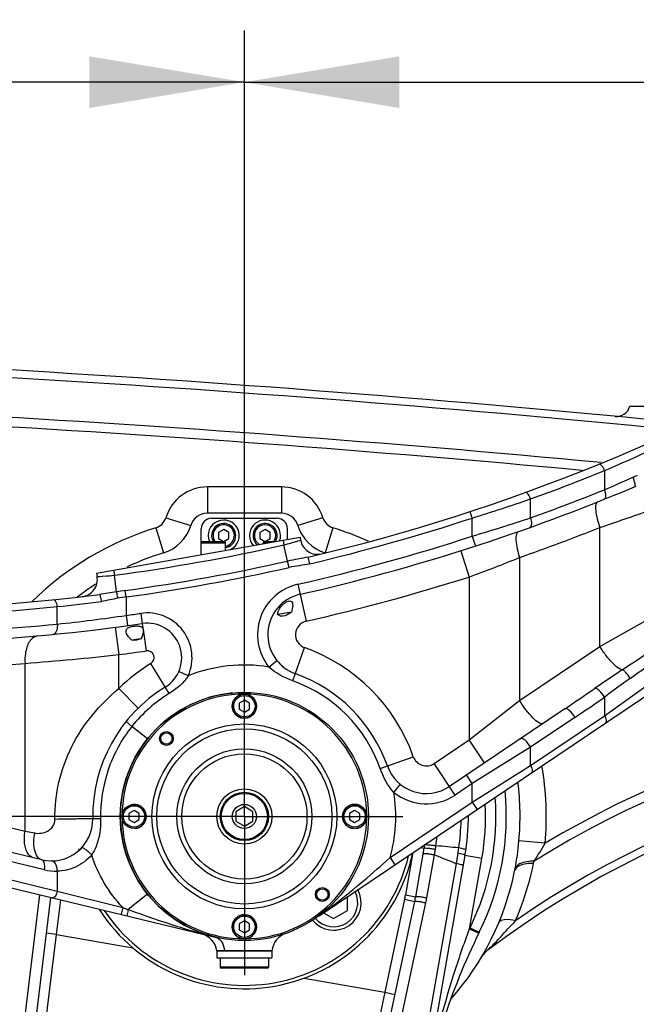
# Model space of a CAD drawing. Header units: millimetres. Extents: x 0 to 5940, y 0 to 4200.
# Tile 74 of 87: x 2819 to 2998, y 3193 to 3478. Entities that reach past the tile are written whole.
import ezdxf

# ---------------------------------------------------------------- set-up
doc = ezdxf.new("R2010")
doc.units = ezdxf.units.MM
doc.header["$LTSCALE"] = 326.7
doc.linetypes.add('CENTER', pattern=[0.6, 0.375, -0.075, 0.075, -0.075])
doc.layers.get('0').update_dxf_attribs({"linetype": 'CONTINUOUS'})
for name, color, linetype in [('304102000076DXF_CONTINUOUS_LINE', 7, 'CONTINUOUS'), ('304102000078DXF_CONTINUOUS_LINE', 7, 'CONTINUOUS'), ('304102000081DXF_CONTINUOUS_LINE', 7, 'CONTINUOUS'), ('304104000214DXF_CONTINUOUS_LINE', 7, 'CONTINUOUS'), ('304104000218_DXF_AXIS', 7, 'CONTINUOUS'), ('304104000218DXF_CONTINUOUS_LINE', 7, 'CONTINUOUS'), ('304105000065DXF_CONTINUOUS_LINE', 7, 'CONTINUOUS'), ('304105000174DXF_CONTINUOUS_LINE', 7, 'CONTINUOUS'), ('501023000020DXF_CONTINUOUS_LINE', 7, 'CONTINUOUS'), ('501023000069DXF_CONTINUOUS_LINE', 7, 'CONTINUOUS'), ('501023000153DXF_CONTINUOUS_LINE', 7, 'CONTINUOUS'), ('504001000007DXF_CONTINUOUS_LINE', 7, 'CONTINUOUS'), ('604006000001DXF_CONTINUOUS_LINE', 7, 'CONTINUOUS'), ('604006000005DXF_CONTINUOUS_LINE', 7, 'CONTINUOUS'), ('604007000001DXF_CONTINUOUS_LINE', 7, 'CONTINUOUS'), ('626001000001DXF_CONTINUOUS_LINE', 7, 'CONTINUOUS'), ('RB15-1-B-JSZL_DXF_DIMENSION', 7, 'CONTINUOUS')]:
    doc.layers.add(name, color=color, linetype=linetype)
doc.styles.get("Standard").update_dxf_attribs({"font": 'txt', "width": 0.7})
doc.dimstyles.new('DIMSTYLE_10', dxfattribs={"dimtxt": 85, "dimasz": 45, "dimexe": 1.5, "dimexo": 0, "dimgap": 2.125, "dimtad": 1, "dimdsep": 46, "dimtxsty": 'Standard', "dimblk": '_FILLED', "dimblk1": '_FILLED', "dimblk2": '_FILLED', "dimcen": 0.09, "dimclrt": 5, "dimazin": 2, "dimtp": 0.8, "dimtm": 0.8, "dimtfac": 1, "dimtofl": 0, "dimtmove": 0, "dimatfit": 3, "dimldrblk": '_FILLED', "dimfxl": 0, "dimtolj": 1, "dimarcsym": 0})
doc.dimstyles.new('DIMSTYLE_11', dxfattribs={"dimtxt": 85, "dimasz": 45, "dimexe": 1.5, "dimexo": 0, "dimgap": 2.125, "dimtad": 1, "dimdec": 1, "dimdsep": 46, "dimtxsty": 'Standard', "dimblk": '_FILLED', "dimblk1": '_FILLED', "dimblk2": '_FILLED', "dimcen": 0.09, "dimclrt": 5, "dimazin": 2, "dimtp": 1.2, "dimtm": 1.2, "dimtfac": 1, "dimtdec": 1, "dimtofl": 0, "dimtmove": 0, "dimatfit": 3, "dimldrblk": '_FILLED', "dimfxl": 0, "dimtolj": 1, "dimarcsym": 0})
doc.dimstyles.new('DIMSTYLE_3', dxfattribs={"dimtxt": 85, "dimasz": 45, "dimexe": 1.5, "dimexo": 0, "dimgap": 2.125, "dimtad": 1, "dimdsep": 46, "dimtxsty": 'Standard', "dimblk": '_FILLED', "dimblk1": '_FILLED', "dimblk2": '_FILLED', "dimcen": 0.09, "dimclrt": 5, "dimazin": 2, "dimtp": 0.5, "dimtm": 0.5, "dimtfac": 1, "dimtofl": 0, "dimtmove": 0, "dimatfit": 3, "dimldrblk": '_FILLED', "dimfxl": 0, "dimtolj": 1, "dimarcsym": 0})
doc.dimstyles.new('DIMSTYLE_4', dxfattribs={"dimtxt": 85, "dimasz": 45, "dimexe": 1.5, "dimexo": 0, "dimgap": 2.125, "dimtad": 0, "dimtih": 1, "dimtoh": 1, "dimdec": 1, "dimdsep": 46, "dimtxsty": 'Standard', "dimblk": '_FILLED', "dimblk1": '_FILLED', "dimblk2": '_FILLED', "dimcen": 0.09, "dimclrt": 5, "dimazin": 2, "dimtp": 0.8, "dimtm": 0.8, "dimtfac": 1, "dimtdec": 1, "dimtofl": 0, "dimtmove": 0, "dimatfit": 3, "dimldrblk": '_FILLED', "dimfxl": 0, "dimtolj": 1, "dimarcsym": 0})
doc.dimstyles.new('DIMSTYLE_8', dxfattribs={"dimtxt": 85, "dimasz": 45, "dimexe": 1.5, "dimexo": 0, "dimgap": 2.125, "dimtad": 0, "dimtih": 1, "dimtoh": 1, "dimdsep": 46, "dimtxsty": 'Standard', "dimblk": '_FILLED', "dimblk1": '_FILLED', "dimblk2": '_FILLED', "dimcen": 0.09, "dimclrt": 5, "dimazin": 2, "dimtp": 1.2, "dimtm": 1.2, "dimtfac": 1, "dimtofl": 0, "dimtmove": 0, "dimatfit": 3, "dimldrblk": '_FILLED', "dimfxl": 0, "dimtolj": 1, "dimarcsym": 0})

# ---------------------------------------------------------------- blocks, each defined once
blk = doc.blocks.new('*D15')
at = {"layer": 'RB15-1-B-JSZL_DXF_DIMENSION', "color": 2, "linetype": 'Continuous', "transparency": 16777216}
blk.add_line((3167.25, 3159.58), (3167.25, 3795.36), dxfattribs=at)
blk = doc.blocks.new('_FILLED')
at = {"color": 0, "linetype": 'ByBlock'}
blk.add_solid([(0, 0), (-1, 0.1667), (-1, -0.1667)], dxfattribs=at)
blk = doc.blocks.new('*D17')
at = {"layer": 'RB15-1-B-JSZL_DXF_DIMENSION', "color": 2, "linetype": 'Continuous', "transparency": 16777216}
blk.add_line((4228.9, 2523.27), (4228.9, 3795.36), dxfattribs=at)
blk = doc.blocks.new('*D20')
at = {"layer": 'RB15-1-B-JSZL_DXF_DIMENSION', "color": 2, "linetype": 'Continuous', "transparency": 16777216}
for p, q in [((2837.9, 3247.27), (2330.31, 3247.27)), ((2345.31, 3247.27), (2345.31, 2947.27)), ((2345.31, 2647.27), (2345.31, 2947.27)), ((2883.9, 2647.27), (2330.31, 2647.27))]:
    blk.add_line(p, q, dxfattribs=at)
at = {"layer": 'RB15-1-B-JSZL_DXF_DIMENSION', "color": 2, "linetype": 'Continuous', "transparency": 16777216, "xscale": 45, "yscale": 45, "zscale": 45}
for p, rotation in [((2345.31, 3247.27), 90), ((2345.31, 2647.27), 270)]:
    blk.add_blockref('_FILLED', p, dxfattribs=dict(at, rotation=rotation))
blk = doc.blocks.new('*D21')
at = {"layer": 'RB15-1-B-JSZL_DXF_DIMENSION', "color": 2, "linetype": 'Continuous', "transparency": 16777216}
for p, q in [((2718.9, 3042.32), (2718.9, 3475.31)), ((2883.9, 3247.27), (2883.9, 3475.31)), ((2801.4, 3460.31), (2494.88, 3460.31)), ((2718.9, 3460.31), (2801.4, 3460.31)), ((2883.9, 3460.31), (2801.4, 3460.31))]:
    blk.add_line(p, q, dxfattribs=at)
at = {"layer": 'RB15-1-B-JSZL_DXF_DIMENSION', "color": 2, "linetype": 'Continuous', "transparency": 16777216, "xscale": 45, "yscale": 45, "zscale": 45, "rotation": 180}
blk.add_blockref('_FILLED', (2718.9, 3460.31), dxfattribs=at)
at = {"layer": 'RB15-1-B-JSZL_DXF_DIMENSION', "color": 2, "linetype": 'Continuous', "transparency": 16777216, "xscale": 45, "yscale": 45, "zscale": 45}
blk.add_blockref('_FILLED', (2883.9, 3460.31), dxfattribs=at)
blk = doc.blocks.new('*D22')
at = {"layer": 'RB15-1-B-JSZL_DXF_DIMENSION', "color": 2, "linetype": 'Continuous', "transparency": 16777216}
for p, q in [((2883.9, 3247.27), (2883.9, 3475.31)), ((3503.9, 3293.27), (3503.9, 3475.31)), ((2883.9, 3460.31), (3193.9, 3460.31)), ((3503.9, 3460.31), (3193.9, 3460.31))]:
    blk.add_line(p, q, dxfattribs=at)
at = {"layer": 'RB15-1-B-JSZL_DXF_DIMENSION', "color": 2, "linetype": 'Continuous', "transparency": 16777216, "xscale": 45, "yscale": 45, "zscale": 45, "rotation": 180}
blk.add_blockref('_FILLED', (2883.9, 3460.31), dxfattribs=at)
at = {"layer": 'RB15-1-B-JSZL_DXF_DIMENSION', "color": 2, "linetype": 'Continuous', "transparency": 16777216, "xscale": 45, "yscale": 45, "zscale": 45}
blk.add_blockref('_FILLED', (3503.9, 3460.31), dxfattribs=at)
blk = doc.blocks.new('*D25')
at = {"layer": 'RB15-1-B-JSZL_DXF_DIMENSION', "color": 2, "linetype": 'Continuous', "transparency": 16777216}
for p, q in [((2718.9, 3042.32), (2718.9, 3639.11)), ((3726.12, 3367.27), (3726.12, 3639.11)), ((2718.9, 3624.11), (3222.51, 3624.11)), ((3726.12, 3624.11), (3222.51, 3624.11))]:
    blk.add_line(p, q, dxfattribs=at)
at = {"layer": 'RB15-1-B-JSZL_DXF_DIMENSION', "color": 2, "linetype": 'Continuous', "transparency": 16777216, "xscale": 45, "yscale": 45, "zscale": 45, "rotation": 180}
blk.add_blockref('_FILLED', (2718.9, 3624.11), dxfattribs=at)
at = {"layer": 'RB15-1-B-JSZL_DXF_DIMENSION', "color": 2, "linetype": 'Continuous', "transparency": 16777216, "xscale": 45, "yscale": 45, "zscale": 45}
blk.add_blockref('_FILLED', (3726.12, 3624.11), dxfattribs=at)

msp = doc.modelspace()

# ---------------------------------------------------------------- linework, layer by layer
at = {"layer": '304102000076DXF_CONTINUOUS_LINE', "color": 9, "linetype": 'Continuous'}
for p, q in [((2932.828, 3236.802), (2930.659, 3224.501)), ((2934.993, 3238.259), (2936.097, 3238.064)), ((2939.057, 3236.164), (2939.334, 3237.751)), ((2945.887, 3236.632), (2945.365, 3233.647)), ((2936.855, 3223.678), (2939.057, 3236.164)), ((2952.838, 3235.112), (2947.914, 3235.981)), ((2949.241, 3214.711), (2952.838, 3235.112)), ((2945.365, 3233.647), (2920.349, 3091.775)), ((2824.484, 3224.562), (2811.836, 3121.55)), ((2829.365, 3213.048), (2830.598, 3223.088)), ((2930.412, 3223.233), (2924.675, 3196.243)), ((2930.412, 3223.233), (2933.347, 3222.609)), ((2930.659, 3224.501), (2933.613, 3223.98)), ((2909.342, 3094.114), (2936.572, 3222.222)), ((2949.241, 3214.711), (2951.934, 3213.39)), ((2949.385, 3215.003), (2952.076, 3213.677)), ((2824.034, 3169.738), (2829.365, 3213.048)), ((2829.365, 3213.048), (2826.388, 3213.414)), ((2829.365, 3213.048), (2851.562, 3209.135)), ((2901.249, 3200.373), (2924.675, 3196.243)), ((2924.675, 3196.243), (2915.619, 3153.589)), ((2924.675, 3196.243), (2927.61, 3195.619))]:
    msp.add_line(p, q, dxfattribs=at)
at = {"layer": '304102000076DXF_CONTINUOUS_LINE', "color": 7, "linetype": 'Continuous'}
for p, q in [((2933.613, 3223.98), (2936.097, 3238.064)), ((2947.914, 3235.981), (2922.41, 3091.338)), ((2827.663, 3223.795), (2816.262, 3130.946)), ((2905.244, 3090.395), (2933.347, 3222.609))]:
    msp.add_line(p, q, dxfattribs=at)
for centre, radius, start, end in [((2883.902, 3247.268), 76, 333.76948, 5.63106), ((2883.902, 3247.268), 65, 350, 0.3247), ((2883.902, 3247.268), 50, 212.76551, 347.65085), ((2883.902, 3247.268), 53, 350.00003, 351.05687), ((2894.221, 3230.926), 40, 348.00002, 349.99999), ((3131.48, 3125.28), 200, 153.76948, 170)]:
    msp.add_arc(centre, radius, start, end, dxfattribs=at)
at = {"layer": '304102000076DXF_CONTINUOUS_LINE', "color": 9, "linetype": 'Continuous'}
for centre, radius, start, end in [((2883.902, 3247.268), 73, 333.76948, 4.31906), ((2883.902, 3247.268), 70, 350, 2.88838), ((2883.785, 3247.307), 63.016, 351.63954, 358.94011), ((2883.884, 3247.291), 56.268, 351.27063, 354.0045), ((2885.621, 3247.142), 54.528, 350.08233, 351.14854), ((2894.086, 2706.591), 534.095, 84.40792, 85.12231), ((2886.05, 3247.091), 60.744, 350.08542, 351.52986), ((2894.221, 3230.926), 37, 348, 350), ((2894.999, 3231.059), 42.502, 348.00004, 349.99996), ((3131.48, 3125.28), 203, 153.76948, 153.8612)]:
    msp.add_arc(centre, radius, start, end, dxfattribs=at)
for points, knots in [([(2935.815, 3236.466), (2935.832, 3236.563), (2936.342, 3236.521), (2936.917, 3236.529), (2937.965, 3236.372), (2938.68, 3236.245), (2939.057, 3236.164)], [0, 0, 0, 0, 0.0905847, 0.3210716, 0.6471775, 1, 1, 1, 1]), ([(2936.097, 3238.064), (2936.114, 3238.161), (2936.624, 3238.107), (2937.195, 3238.118), (2938.243, 3237.956), (2938.957, 3237.83), (2939.334, 3237.751)], [0, 0, 0, 0, 0.0898788, 0.3203576, 0.6467363, 1, 1, 1, 1]), ([(2936.258, 3239.029), (2936.273, 3239.124), (2936.787, 3239.061), (2937.352, 3239.087), (2938.405, 3238.935), (2939.121, 3238.824), (2939.5, 3238.753)], [0, 0, 0, 0, 0.0888168, 0.3194318, 0.6462957, 1, 1, 1, 1]), ([(2947.914, 3235.981), (2947.925, 3236.039), (2947.664, 3236.153), (2947.088, 3236.373), (2946.386, 3236.528), (2945.887, 3236.632)], [0, 0, 0, 0, 0.0825433, 0.288395, 1, 1, 1, 1]), ([(2948.176, 3237.581), (2948.185, 3237.637), (2947.911, 3237.726), (2947.344, 3237.928), (2946.632, 3238.055), (2946.131, 3238.144)], [0, 0, 0, 0, 0.0800242, 0.2857808, 1, 1, 1, 1]), ([(2947.383, 3232.967), (2947.394, 3233.027), (2947.142, 3233.153), (2946.557, 3233.379), (2945.863, 3233.541), (2945.365, 3233.647)], [0, 0, 0, 0, 0.0847158, 0.2905812, 1, 1, 1, 1]), ([(2933.347, 3222.609), (2933.368, 3222.707), (2933.871, 3222.669), (2934.453, 3222.653), (2935.49, 3222.47), (2936.199, 3222.316), (2936.572, 3222.222)], [0, 0, 0, 0, 0.0919298, 0.3221171, 0.6475379, 1, 1, 1, 1]), ([(2933.613, 3223.98), (2933.63, 3224.077), (2934.14, 3224.035), (2934.716, 3224.043), (2935.763, 3223.886), (2936.478, 3223.758), (2936.855, 3223.678)], [0, 0, 0, 0, 0.0905847, 0.3210716, 0.6471775, 1, 1, 1, 1]), ([(2934.519, 3160.01), (2936.976, 3173.948), (2941.476, 3192.38), (2947.599, 3210.261), (2949.241, 3214.711)], [0, 0, 0, 0, 0.7489655, 1, 1, 1, 1])]:
    msp.add_open_spline(points, degree=3, knots=knots, dxfattribs=at)
msp.add_open_spline([(2939.057, 3236.164), (2941.145, 3235.289), (2943.251, 3234.457), (2945.365, 3233.647)], degree=3, dxfattribs=at)
at = {"layer": '304102000078DXF_CONTINUOUS_LINE', "color": 7, "linetype": 'Continuous'}
for p, q in [((2995.756, 3366.268), (3011.902, 3366.268)), ((2894.638, 3335.268), (2873.166, 3335.268)), ((2962.325, 3231.463), (2962.439, 3232.037))]:
    msp.add_line(p, q, dxfattribs=at)
at = {"layer": '304102000078DXF_CONTINUOUS_LINE', "color": 9, "linetype": 'Continuous'}
for p, q in [((2873.166, 3342.867), (2873.166, 3335.268)), ((2894.638, 3342.867), (2873.166, 3342.867)), ((2894.638, 3342.867), (2894.638, 3335.268)), ((2861.112, 3333.935), (2868.382, 3331.723)), ((2906.692, 3333.935), (2899.422, 3331.723)), ((2858.193, 3331.01), (2860.424, 3323.745)), ((2909.61, 3331.01), (2907.38, 3323.745)), ((2971.154, 3239.481), (2963.585, 3240.156))]:
    msp.add_line(p, q, dxfattribs=at)
at = {"layer": '304102000078DXF_CONTINUOUS_LINE', "color": 7, "linetype": 'Continuous'}
for centre, radius, start, end in [((2521.823, -1614.534), 5000, 84.355012, 86.718578), ((2991.902, 3367.337), 4, 264.60964, 344.49738), ((2873.166, 3330.268), 5, 90, 163.07565), ((2894.638, 3330.268), 5, 16.92435, 90), ((2856.902, 3335.217), 12, 287.06631, 343.07565), ((2910.902, 3335.217), 12, 196.92435, 252.93369), ((2883.902, 3247.268), 80, 107.06631, 115.24523), ((2883.902, 3247.268), 80, 122.66479, 127.29308), ((3122.797, 2984.676), 280, 84.25049, 126.90117), ((2883.902, 3247.268), 80, 354.90026, 7.11797), ((2883.647, 3247.304), 80.257, 349.03459, 354.89086), ((2883.902, 3247.268), 80, 318.56454, 348.60584), ((2959.478, 3202.187), 8, 126.90126, 149.18435)]:
    msp.add_arc(centre, radius, start, end, dxfattribs=at)
at = {"layer": '304102000078DXF_CONTINUOUS_LINE', "color": 9, "linetype": 'Continuous'}
for centre, radius, start, end in [((2521.823, -1614.534), 4997.774, 84.407817, 86.730328), ((2521.823, -1614.534), 4986.26, 84.642042, 86.79128), ((2521.823, -1614.534), 4983.486, 84.702697, 86.806009), ((2873.166, 3330.268), 12.599, 90, 163.07565), ((2894.638, 3330.268), 12.599, 16.92435, 90), ((2856.902, 3335.217), 4.401, 287.06631, 343.07565), ((2910.902, 3335.217), 4.401, 196.92435, 252.93369), ((2883.902, 3247.268), 87.599, 107.06631, 134.63702), ((2883.902, 3247.268), 87.599, 65.69819, 72.93369), ((3122.797, 2984.676), 296.514, 84.25049, 120.75824), ((3122.797, 2984.676), 293.741, 84.25049, 121.81386), ((3122.797, 2984.676), 282.227, 84.25049, 124.58583), ((2883.902, 3247.268), 87.599, 354.90003, 9.64297), ((2944.366, 3238.567), 23.967, 348.16189, 349.71617)]:
    msp.add_arc(centre, radius, start, end, dxfattribs=at)
msp.add_open_spline([(2967.949, 3234.289), (2969.12, 3235.952), (2970.1, 3237.741), (2971.154, 3239.48)], degree=3, dxfattribs=at)
for points, knots in [([(2967.947, 3234.287), (2967.264, 3234.284), (2965.348, 3234.167), (2962.799, 3233.337), (2962.439, 3232.037)], [0, 0, 0, 0, 0.3361079, 1, 1, 1, 1]), ([(2967.823, 3233.65), (2967.127, 3233.665), (2965.235, 3233.607), (2962.588, 3232.768), (2962.325, 3231.463)], [0, 0, 0, 0, 0.3431807, 1, 1, 1, 1]), ([(2962.594, 3217.027), (2963.173, 3218.387), (2965.318, 3223.792), (2966.934, 3229.407), (2967.823, 3233.65)], [0, 0, 0, 0, 0.254371, 1, 1, 1, 1]), ([(2954.674, 3208.584), (2954.069, 3208.074), (2957.155, 3211.064), (2958.687, 3212.807), (2961.22, 3215.486), (2962.594, 3217.027)], [0, 0, 0, 0, 0.2053382, 0.4651345, 1, 1, 1, 1]), ([(2962.594, 3217.027), (2961.528, 3217.263), (2959.958, 3217.583), (2957.963, 3217.012), (2957.73, 3216.455)], [0, 0, 0, 0, 0.6436551, 1, 1, 1, 1])]:
    msp.add_open_spline(points, degree=3, knots=knots, dxfattribs=at)
at = {"layer": '304102000081DXF_CONTINUOUS_LINE', "color": 7, "linetype": 'Continuous'}
for p, q in [((2905.609, 3218.483), (3094.633, 3345.698)), ((2997.131, 3342.923), (2997.634, 3343.135)), ((2840.987, 3317.888), (2900.075, 3328.307)), ((2900.075, 3328.307), (2900.226, 3327.451)), ((2840.987, 3317.888), (2841.165, 3316.878)), ((2897.605, 3306.548), (2893.571, 3305.836)), ((2853.867, 3298.836), (2851.232, 3298.371)), ((2976.848, 3278.481), (2943.402, 3255.972)), ((2627.758, 3271.992), (2875.462, 3212.271)), ((2825.097, 3234.7), (2715.25, 3261.184)), ((2891.902, 3208.268), (2875.902, 3208.268))]:
    msp.add_line(p, q, dxfattribs=at)
at = {"layer": '304102000081DXF_CONTINUOUS_LINE', "color": 9, "linetype": 'Continuous'}
for p, q in [((2988.393, 3347.612), (2988.393, 3342.047)), ((2966.94, 3333.912), (2966.94, 3339.375)), ((2950.034, 3333.843), (2949.411, 3335.744)), ((2950.033, 3328.583), (2950.033, 3333.843)), ((2987.068, 3296.576), (2987.068, 3331.112)), ((2950.034, 3328.583), (2950.961, 3325.73)), ((2895.151, 3327.439), (2895.398, 3326.038)), ((2895.398, 3326.038), (2895.531, 3326.075)), ((2896.448, 3321.363), (2895.398, 3326.038)), ((2902.859, 3320.573), (2902.4, 3322.519)), ((2946.713, 3324.368), (2949.126, 3316.741)), ((2963.745, 3322.391), (2963.745, 3280.88)), ((2896.868, 3319.493), (2896.448, 3321.363)), ((2845.911, 3318.757), (2846.177, 3317.246)), ((2846.813, 3312.48), (2846.177, 3317.246)), ((2949.126, 3316.741), (2949.126, 3269.468)), ((2899.397, 3314.639), (2901.833, 3303.912)), ((2849.62, 3310.943), (2849.358, 3312.842)), ((2849.62, 3310.943), (2849.622, 3305.602)), ((2829.62, 3303.071), (2829.62, 3308.146)), ((2849.62, 3305.602), (2850.026, 3302.63)), ((2853.866, 3306.198), (2854.294, 3303.229)), ((2854.294, 3303.229), (2854.542, 3301.492)), ((2987.068, 3296.576), (3001.686, 3304.841)), ((2846.457, 3302.153), (2847.492, 3294.22)), ((2854.542, 3301.492), (2855.436, 3295.311)), ((2963.745, 3280.88), (2987.068, 3296.576)), ((2847.493, 3284.394), (2847.493, 3294.22)), ((2897.948, 3286.638), (2901.375, 3296.244)), ((2820.26, 3243.045), (2820.259, 3291.689)), ((2862.088, 3282.926), (2856.766, 3291.626)), ((2891.019, 3290.625), (2893.359, 3292.502)), ((2867.611, 3288.073), (2864.867, 3289.287)), ((2988.393, 3276.5), (3005.299, 3288.589)), ((2853.093, 3278.682), (2847.492, 3284.393)), ((2949.126, 3269.468), (2963.745, 3280.88)), ((2988.394, 3281.879), (2988.393, 3276.5)), ((2851.287, 3273.413), (2849.571, 3274.788)), ((2966.939, 3262.061), (2988.393, 3276.5)), ((2979.791, 3275.992), (2966.939, 3267.343)), ((2855.813, 3269.785), (2851.287, 3273.413)), ((2938.935, 3262.609), (2949.126, 3269.468)), ((2953.593, 3262.831), (2949.126, 3269.468)), ((2966.939, 3267.343), (2950.034, 3256.819)), ((2966.939, 3262.061), (2966.939, 3267.343)), ((2733.463, 3263.972), (2820.26, 3243.045)), ((2923.314, 3261.196), (2932.93, 3264.594)), ((2945.077, 3253.483), (2938.935, 3262.609)), ((2950.034, 3251.395), (2966.939, 3262.061)), ((2927.28, 3254.255), (2929.164, 3256.59)), ((2950.034, 3256.819), (2945.077, 3253.483)), ((2950.034, 3256.819), (2948.359, 3259.308)), ((2950.034, 3251.395), (2950.034, 3256.819)), ((2825.893, 3231.784), (2733.004, 3254.18)), ((2926.192, 3235.349), (2950.034, 3251.395)), ((2950.034, 3251.395), (2951.43, 3249.321)), ((2733.004, 3248.916), (2829.618, 3225.622)), ((2820.26, 3243.045), (2823.063, 3242.478)), ((2926.192, 3235.349), (2927.587, 3233.275)), ((2829.617, 3231.368), (2829.618, 3225.622)), ((2829.618, 3225.622), (2848.625, 3220.811)), ((2855.813, 3224.751), (2850.213, 3220.261))]:
    msp.add_line(p, q, dxfattribs=at)
at = {"layer": '304102000081DXF_CONTINUOUS_LINE', "color": 7, "linetype": 'Continuous'}
for centre, radius, start, end in [((2771.225, 3878.998), 571.731, 283.26385, 301.11604), ((2771.225, 3878.998), 581.731, 282.795393, 292.850883), ((2905.15, 3328.319), 5, 190, 283.66897), ((2771.225, 3878.998), 571.731, 256.71326, 277.09681), ((2836.241, 3316.009), 5, 276.58753, 10), ((2902.719, 3300.012), 12, 102.79539, 250.36586), ((2894.939, 3307.744), 2.37, 248.94825, 259.45245), ((2771.225, 3878.998), 581.731, 267.465336, 278.209687), ((2855.722, 3293.332), 10, 301.45657, 98.20969), ((2902.719, 3300.012), 12, 221.97662, 235.6426), ((2883.902, 3247.268), 44, 19.46338, 70.36586), ((2883.902, 3247.268), 44, 121.45646, 180.92278), ((2936.702, 3265.927), 12, 199.46338, 303.94089), ((2827.909, 3246.366), 12, 256.44471, 0.92645), ((2869.961, 3207.425), 6, 8.07108, 76.44481), ((2897.871, 3207.659), 6, 109.42639, 174.17522)]:
    msp.add_arc(centre, radius, start, end, dxfattribs=at)
at = {"layer": '304102000081DXF_CONTINUOUS_LINE', "color": 9, "linetype": 'Continuous'}
for centre, radius, start, end in [((2778.824, 3837.862), 533.164, 293.14544, 295.1365), ((2772.066, 3879.008), 573.741, 289.855764, 292.150779), ((2782.544, 3818.256), 518.795, 293.37722, 294.37049), ((2772.489, 3879.008), 578.741, 289.632674, 291.904307), ((2763.85, 3931.371), 625.862, 287.306422, 288.934988), ((2771.225, 3878.998), 573.731, 283.263821, 288.159213), ((2759.611, 3962.272), 661.682, 286.725411, 288.260395), ((2738.853, 4073.185), 782.485, 288.494525, 289.627051), ((2768.866, 3879.051), 589.787, 289.294441, 291.713548), ((2771.225, 3878.998), 578.731, 282.795393, 287.996929), ((2771.225, 3878.998), 566.731, 277.59978, 282.65645), ((2790.076, 3750.032), 461.561, 290.15692, 292.10262), ((2771.225, 3878.998), 571.522, 277.85751, 282.65643), ((2771.225, 3878.998), 573.439, 277.857512, 282.656424), ((2771.225, 3878.998), 589.731, 282.795393, 287.557617), ((2902.719, 3300.012), 15, 102.79539, 218.74105), ((2894.266, 2987.745), 328.184, 97.86492, 98.31367), ((2876.136, 3128.175), 184.681, 98.25495, 99.01773), ((2772.209, 3880.022), 574.751, 266.088574, 275.732757), ((2774.823, 3827.127), 521.866, 276.02724, 277.44736), ((2776.545, 3802.794), 502.533, 276.06257, 278.36141), ((2771.225, 3878.998), 578.731, 277.785411, 278.209687), ((2855.722, 3293.332), 13, 336.14067, 98.20969), ((2772.705, 3879.74), 579.471, 267.470565, 275.636613), ((2902.719, 3300.012), 4, 102.79539, 250.36586), ((-228.31, 8134.824), 5818.446, 303.6237151, 303.7428724), ((2756.989, 4120.384), 831.106, 274.365986, 276.251702), ((2771.225, 3878.998), 589.731, 277.430728, 278.209687), ((2855.722, 3293.332), 2, 301.45646, 98.20969), ((2883.902, 3247.268), 52, 19.46338, 70.36586), ((654.405, 6576.902), 4037.777, 305.442356, 305.607164), ((2766.855, 3879.781), 590.512, 266.758427, 275.188733), ((2883.902, 3247.268), 52, 121.45646, 134.44086), ((2883.902, 3247.268), 43.937, 80.67812, 111.76347), ((3320.849, 2798.595), 590.288, 123.671648, 124.614265), ((2883.902, 3247.268), 41.801, 19.46338, 70.36586), ((2883.902, 3247.268), 41.801, 121.45646, 141.28345), ((2441.778, 4073.417), 958.239, 303.944424, 304.573027), ((2597.141, 3844.453), 685.251, 303.945826, 304.817462), ((2936.702, 3265.927), 4, 199.46338, 303.94089), ((2883.902, 3247.268), 43.937, 344.26019, 9.1519), ((2936.702, 3265.927), 15, 231.08476, 303.94089), ((2829.414, 3246.415), 15.048, 256.47032, 270.77459)]:
    msp.add_arc(centre, radius, start, end, dxfattribs=at)
for points, knots in [([(2988.394, 3347.612), (2988.222, 3348.126), (2987.919, 3348.828), (2987.081, 3349.581), (2986.794, 3349.465)], [0, 0, 0, 0, 0.636806, 1, 1, 1, 1]), ([(2996.617, 3345.687), (2996.861, 3345.079), (2997.137, 3344.221), (2997.287, 3343.335), (2997.223, 3342.961), (2997.131, 3342.923)], [0, 0, 0, 0, 0.6822215, 0.8960251, 1, 1, 1, 1]), ([(2966.939, 3339.375), (2966.787, 3339.889), (2966.51, 3340.599), (2965.703, 3341.36), (2965.414, 3341.256)], [0, 0, 0, 0, 0.6358614, 1, 1, 1, 1]), ([(2988.394, 3342.048), (2988.588, 3341.461), (2988.834, 3340.588), (2988.571, 3339.395), (2988.245, 3339.264)], [0, 0, 0, 0, 0.6373623, 1, 1, 1, 1]), ([(2986.447, 3338.545), (2986.155, 3338.428), (2985.743, 3337.497), (2985.881, 3334.973), (2986.482, 3332.722), (2987.068, 3331.112)], [0, 0, 0, 0, 0.1218545, 0.3363636, 1, 1, 1, 1]), ([(2966.939, 3333.911), (2967.115, 3333.308), (2967.334, 3332.41), (2967.017, 3331.206), (2966.679, 3331.086)], [0, 0, 0, 0, 0.6361842, 1, 1, 1, 1]), ([(2963.441, 3329.941), (2963.138, 3329.835), (2962.675, 3328.909), (2962.703, 3326.345), (2963.216, 3324.041), (2963.745, 3322.391)], [0, 0, 0, 0, 0.1226405, 0.3375875, 1, 1, 1, 1]), ([(2895.531, 3326.075), (2896.134, 3326.24), (2897.183, 3326.514), (2898.846, 3327.079), (2899.378, 3327.097), (2900.309, 3327.543), (2900.226, 3327.451)], [0, 0, 0, 0, 0.3836354, 0.7074406, 0.9238549, 1, 1, 1, 1]), ([(2841.165, 3316.878), (2840.673, 3316.874), (2844.51, 3317.044), (2844.999, 3317.139), (2846.177, 3317.246)], [0, 0, 0, 0, 0.2940047, 1, 1, 1, 1]), ([(2842.465, 3309.663), (2842.407, 3310.142), (2842.283, 3310.806), (2842.083, 3311.413), (2841.929, 3311.656), (2841.86, 3311.648)], [0, 0, 0, 0, 0.6839298, 0.9014208, 1, 1, 1, 1]), ([(2847.189, 3310.574), (2847.157, 3310.785), (2847.047, 3311.422), (2846.965, 3312.073), (2846.813, 3312.48)], [0, 0, 0, 0, 0.3290828, 1, 1, 1, 1]), ([(2829.62, 3308.146), (2829.6, 3308.411), (2829.49, 3309.141), (2828.952, 3310.189), (2828.42, 3310.136)], [0, 0, 0, 0, 0.332127, 1, 1, 1, 1]), ([(2829.62, 3303.071), (2829.647, 3302.702), (2829.654, 3301.673), (2829.15, 3300.158), (2828.415, 3300.086)], [0, 0, 0, 0, 0.3337627, 1, 1, 1, 1]), ([(2823.893, 3299.657), (2823.325, 3299.605), (2821.707, 3298.75), (2820.368, 3295.71), (2820.168, 3293.129), (2820.26, 3291.69)], [0, 0, 0, 0, 0.1816757, 0.5405507, 1, 1, 1, 1]), ([(2993.574, 3289.85), (2993.141, 3289.835), (2992.055, 3290.494), (2990.524, 3291.904), (2988.749, 3294.03), (2987.617, 3295.684), (2987.068, 3296.576)], [0, 0, 0, 0, 0.1364769, 0.3681849, 0.6701198, 1, 1, 1, 1]), ([(2995.846, 3287.327), (2995.458, 3287.948), (2994.87, 3288.78), (2994.078, 3289.571), (2993.723, 3289.84), (2993.574, 3289.85)], [0, 0, 0, 0, 0.6396614, 0.8700802, 1, 1, 1, 1]), ([(2995.846, 3287.327), (2995.209, 3286.874), (2992.707, 3285.083), (2990.233, 3283.253), (2988.394, 3281.879)], [0, 0, 0, 0, 0.2540723, 1, 1, 1, 1]), ([(2828.94, 3246.431), (2828.803, 3253.65), (2832.311, 3268.371), (2841.91, 3279.794), (2847.493, 3284.394)], [0, 0, 0, 0, 0.4995454, 1, 1, 1, 1]), ([(2988.394, 3281.879), (2987.993, 3282.581), (2987.256, 3283.527), (2986.014, 3284.531), (2985.537, 3284.399)], [0, 0, 0, 0, 0.6203212, 1, 1, 1, 1]), ([(2970.551, 3274.243), (2970.244, 3274.037), (2968.981, 3274.536), (2966.731, 3276.641), (2964.88, 3279.036), (2963.745, 3280.88)], [0, 0, 0, 0, 0.1133049, 0.3369351, 1, 1, 1, 1]), ([(2979.791, 3275.992), (2979.376, 3276.742), (2978.721, 3277.689), (2977.243, 3278.747), (2976.848, 3278.481)], [0, 0, 0, 0, 0.6429286, 1, 1, 1, 1]), ([(2988.394, 3276.5), (2988.622, 3276.088), (2988.927, 3275.491), (2988.947, 3274.57), (2988.733, 3274.426)], [0, 0, 0, 0, 0.6464071, 1, 1, 1, 1]), ([(2851.287, 3273.413), (2848.289, 3269.674), (2843.58, 3261.065), (2842.113, 3251.377), (2842.189, 3246.582)], [0, 0, 0, 0, 0.4998353, 1, 1, 1, 1]), ([(2966.939, 3267.343), (2966.524, 3268.093), (2965.869, 3269.04), (2964.391, 3270.097), (2963.996, 3269.832)], [0, 0, 0, 0, 0.6429286, 1, 1, 1, 1]), ([(2966.939, 3262.061), (2967.167, 3261.649), (2967.472, 3261.052), (2967.492, 3260.131), (2967.278, 3259.987)], [0, 0, 0, 0, 0.6464071, 1, 1, 1, 1]), ([(2823.063, 3242.478), (2824.304, 3242.226), (2826.441, 3242.516), (2828.5, 3244.308), (2828.954, 3245.727), (2828.94, 3246.431)], [0, 0, 0, 0, 0.4777905, 0.7343283, 1, 1, 1, 1]), ([(2839.908, 3246.559), (2839.907, 3246.579), (2839.781, 3246.544), (2839.65, 3246.583), (2839.333, 3246.563), (2838.745, 3246.574), (2837.739, 3246.558), (2836.307, 3246.546), (2834.607, 3246.523), (2832.123, 3246.487), (2830.216, 3246.454), (2828.94, 3246.431)], [0, 0, 0, 0, 0.0054626, 0.0216296, 0.0482996, 0.0851065, 0.1866836, 0.3203819, 0.4783056, 0.6510168, 1, 1, 1, 1]), ([(2842.189, 3246.582), (2842.233, 3243.862), (2841.794, 3240.121), (2840.125, 3236.86), (2839.606, 3236.111)], [0, 0, 0, 0, 0.7491765, 1, 1, 1, 1]), ([(2842.19, 3246.582), (2841.886, 3246.578), (2841.356, 3246.588), (2840.59, 3246.519), (2840.247, 3246.63), (2839.91, 3246.505), (2839.908, 3246.559)], [0, 0, 0, 0, 0.3987059, 0.7202314, 0.9278978, 1, 1, 1, 1]), ([(2822.742, 3235.268), (2822.226, 3235.393), (2820.849, 3236.37), (2819.946, 3239.316), (2820.035, 3241.718), (2820.26, 3243.045)], [0, 0, 0, 0, 0.181914, 0.5387206, 1, 1, 1, 1]), ([(2823.36, 3236.476), (2823.197, 3236.872), (2822.655, 3238.829), (2822.776, 3240.914), (2823.063, 3242.478)], [0, 0, 0, 0, 0.2121155, 1, 1, 1, 1]), ([(2839.605, 3236.109), (2839.298, 3236.417), (2838.703, 3236.971), (2837.806, 3237.677), (2837.229, 3238.051), (2836.747, 3238.248), (2836.665, 3238.161)], [0, 0, 0, 0, 0.3574955, 0.6770112, 0.901242, 1, 1, 1, 1]), ([(2825.097, 3234.7), (2824.915, 3234.744), (2824.118, 3235.076), (2823.612, 3235.865), (2823.36, 3236.476)], [0, 0, 0, 0, 0.2206308, 1, 1, 1, 1]), ([(2825.893, 3231.784), (2825.956, 3232.128), (2826.067, 3233.088), (2825.768, 3234.539), (2825.097, 3234.7)], [0, 0, 0, 0, 0.3357633, 1, 1, 1, 1]), ([(2829.62, 3231.368), (2829.616, 3231.754), (2829.528, 3232.826), (2828.853, 3234.378), (2828.078, 3234.367)], [0, 0, 0, 0, 0.3326813, 1, 1, 1, 1]), ([(2839.606, 3236.11), (2838.327, 3234.643), (2835.235, 3232.269), (2831.439, 3231.395), (2829.617, 3231.367)], [0, 0, 0, 0, 0.516656, 1, 1, 1, 1]), ([(2905.012, 3218.106), (2906.859, 3219.376), (2914.225, 3224.744), (2921.039, 3230.81), (2926.192, 3235.349)], [0, 0, 0, 0, 0.2461206, 1, 1, 1, 1]), ([(2829.62, 3225.622), (2829.57, 3225.348), (2829.374, 3224.604), (2828.696, 3223.546), (2828.151, 3223.678)], [0, 0, 0, 0, 0.3316357, 1, 1, 1, 1]), ([(2848.626, 3220.81), (2848.566, 3220.561), (2848.445, 3220.118), (2848.319, 3219.456), (2848.155, 3219.179), (2848.158, 3218.854), (2848.108, 3218.866)], [0, 0, 0, 0, 0.3819621, 0.7062729, 0.9232654, 1, 1, 1, 1]), ([(2850.213, 3220.261), (2850.157, 3220.029), (2850.07, 3219.612), (2849.926, 3219.013), (2849.927, 3218.713), (2849.845, 3218.447), (2849.892, 3218.436)], [0, 0, 0, 0, 0.3859425, 0.708604, 0.9220597, 1, 1, 1, 1]), ([(2850.213, 3220.261), (2852.264, 3219.529), (2860.235, 3216.682), (2868.304, 3214.062), (2874.405, 3212.543)], [0, 0, 0, 0, 0.2573186, 1, 1, 1, 1]), ([(2876.761, 3211.55), (2876.958, 3211.364), (2877.732, 3210.428), (2878.073, 3209.197), (2878.159, 3208.268)], [0, 0, 0, 0, 0.2252289, 1, 1, 1, 1])]:
    msp.add_open_spline(points, degree=3, knots=knots, dxfattribs=at)
for points in [[(2996.617, 3345.687), (2997.058, 3345.887), (2997.499, 3346.087), (2997.941, 3346.286)], [(2902.4, 3322.519), (2900.433, 3322.056), (2898.42, 3321.806), (2896.448, 3321.363)], [(2902.859, 3320.573), (2900.884, 3320.107), (2898.848, 3319.938), (2896.868, 3319.493)], [(2846.813, 3312.48), (2845.156, 3312.24), (2843.521, 3311.855), (2841.86, 3311.648)], [(2847.189, 3310.574), (2845.605, 3310.323), (2844.055, 3309.871), (2842.465, 3309.663)], [(2867.611, 3288.073), (2866.248, 3285.958), (2864.235, 3284.239), (2862.088, 3282.926)], [(2897.948, 3286.638), (2895.438, 3287.534), (2892.984, 3288.825), (2891.019, 3290.625)], [(2927.279, 3254.257), (2925.486, 3256.226), (2924.202, 3258.684), (2923.314, 3261.196)], [(2848.625, 3220.811), (2844.572, 3225.126), (2841.35, 3230.453), (2839.606, 3236.11)], [(2848.625, 3220.811), (2849.154, 3220.627), (2849.683, 3220.444), (2850.213, 3220.261)], [(2875.464, 3212.27), (2875.945, 3212.154), (2876.401, 3211.89), (2876.761, 3211.55)]]:
    msp.add_open_spline(points, degree=3, dxfattribs=at)
at = {"layer": '304102000081DXF_CONTINUOUS_LINE', "color": 7, "linetype": 'Continuous'}
for points, knots in [([(2893.835, 3306.959), (2894.035, 3307.446), (2894.637, 3308.387), (2895.685, 3309.298), (2896.621, 3309.741), (2897.267, 3309.846), (2897.76, 3309.544), (2897.857, 3309.212), (2897.887, 3309.046)], [0, 0, 0, 0, 0.2789339, 0.5811783, 0.7196835, 0.8275384, 0.9106669, 1, 1, 1, 1]), ([(2897.887, 3309.046), (2897.918, 3308.868), (2897.942, 3308.021), (2897.754, 3307.192), (2897.605, 3306.548)], [0, 0, 0, 0, 0.2143114, 1, 1, 1, 1]), ([(2897.605, 3306.548), (2897.35, 3306.375), (2896.442, 3305.772), (2895.295, 3305.267), (2894.505, 3305.414)], [0, 0, 0, 0, 0.2768921, 1, 1, 1, 1]), ([(2850.589, 3302.178), (2851.006, 3302.335), (2851.886, 3302.513), (2853.084, 3302.588), (2854.173, 3302.347), (2854.493, 3301.757), (2854.54, 3301.491)], [0, 0, 0, 0, 0.299907, 0.596163, 0.8182228, 1, 1, 1, 1]), ([(2851.232, 3298.371), (2851.02, 3298.556), (2850.342, 3299.256), (2849.707, 3300.105), (2849.585, 3300.798)], [0, 0, 0, 0, 0.2853368, 1, 1, 1, 1]), ([(2849.627, 3301.398), (2849.659, 3301.481), (2849.872, 3301.853), (2850.279, 3302.061), (2850.589, 3302.178)], [0, 0, 0, 0, 0.2127438, 1, 1, 1, 1]), ([(2854.54, 3301.491), (2854.574, 3301.299), (2854.566, 3300.365), (2854.222, 3299.47), (2853.867, 3298.836)], [0, 0, 0, 0, 0.2124035, 1, 1, 1, 1])]:
    msp.add_open_spline(points, degree=3, knots=knots, dxfattribs=at)
for points in [[(2893.544, 3305.832), (2893.586, 3306.217), (2893.687, 3306.6), (2893.835, 3306.959)], [(2894.088, 3305.532), (2893.895, 3305.606), (2893.708, 3305.706), (2893.544, 3305.832)], [(2849.585, 3300.798), (2849.55, 3300.996), (2849.555, 3301.211), (2849.627, 3301.398)], [(2853.867, 3298.836), (2853.054, 3298.468), (2852.121, 3298.303), (2851.232, 3298.371)]]:
    msp.add_open_spline(points, degree=3, dxfattribs=at)
at = {"layer": '304104000214DXF_CONTINUOUS_LINE', "color": 7, "linetype": 'Continuous'}
for start, end in [(190.89356, 191.46037), (213.8356, 346.53113)]:
    msp.add_arc((2883.902, 3247.268), 49, start, end, dxfattribs=at)
at = {"layer": '304104000218_DXF_AXIS', "color": 7, "linetype": 'CENTER'}
for q in [(2883.902, 3293.268), (2837.902, 3247.268), (2883.902, 3201.268), (2929.902, 3247.268)]:
    msp.add_line((2883.902, 3247.268), q, dxfattribs=at)
at = {"layer": '304104000218DXF_CONTINUOUS_LINE', "color": 7, "linetype": 'Continuous'}
for centre, radius in [((2883.902, 3247.268), 36), ((2861.274, 3269.895), 2), ((2861.274, 3269.895), 1.65), ((2906.529, 3224.64), 2), ((2906.529, 3224.64), 1.65)]:
    msp.add_circle(centre, radius, dxfattribs=at)
at = {"layer": '304104000218DXF_CONTINUOUS_LINE', "color": 9, "linetype": 'Continuous'}
for radius in [26.828, 25.414, 19.586, 18.172]:
    msp.add_circle((2883.902, 3247.268), radius, dxfattribs=at)
for start, end in [(0.14824, 179.85396), (180.14824, 359.85396)]:
    msp.add_arc((2883.902, 3247.268), 35.5, start, end, dxfattribs=at)
at = {"layer": '304105000065DXF_CONTINUOUS_LINE', "color": 7, "linetype": 'Continuous'}
for p, q in [((2874.402, 3333.768), (2893.402, 3333.768)), ((2871.402, 3326.668), (2871.402, 3330.768)), ((2896.402, 3327.66), (2896.402, 3330.768))]:
    msp.add_line(p, q, dxfattribs=at)
for centre, start, end in [((2874.402, 3330.768), 90, 180), ((2893.402, 3330.768), 0, 90)]:
    msp.add_arc(centre, 3, start, end, dxfattribs=at)
at = {"layer": '304105000174DXF_CONTINUOUS_LINE', "color": 7, "linetype": 'Continuous'}
msp.add_arc((2883.902, 3247.268), 36, 95.31351, 256.44532, dxfattribs=at)
at = {"layer": '501023000020DXF_CONTINUOUS_LINE', "color": 7, "linetype": 'Continuous'}
for p, q in [((2877.902, 3330.5), (2876.402, 3329.634)), ((2876.402, 3329.634), (2876.402, 3327.902)), ((2879.402, 3329.634), (2877.902, 3330.5)), ((2879.402, 3327.902), (2879.402, 3329.634)), ((2889.902, 3330.5), (2888.402, 3329.634)), ((2888.402, 3329.634), (2888.402, 3327.902)), ((2891.402, 3329.634), (2889.902, 3330.5)), ((2891.402, 3327.902), (2891.402, 3329.634)), ((2871.402, 3323.251), (2871.402, 3326.668)), ((2871.802, 3327.068), (2878.002, 3327.068)), ((2876.402, 3327.902), (2877.846, 3327.068)), ((2877.957, 3327.068), (2879.402, 3327.902)), ((2878.402, 3324.486), (2878.402, 3326.668)), ((2888.402, 3327.902), (2889.846, 3327.068)), ((2889.402, 3326.425), (2889.402, 3326.668)), ((2889.802, 3327.068), (2892.902, 3327.068)), ((2889.957, 3327.068), (2891.402, 3327.902))]:
    msp.add_line(p, q, dxfattribs=at)
at = {"layer": '501023000020DXF_CONTINUOUS_LINE', "color": 9, "linetype": 'Continuous'}
for p, q in [((2871.402, 3326.668), (2878.402, 3326.668)), ((2889.402, 3326.668), (2890.776, 3326.668))]:
    msp.add_line(p, q, dxfattribs=at)
at = {"layer": '501023000020DXF_CONTINUOUS_LINE', "color": 7, "linetype": 'Continuous'}
for centre, radius, start, end in [((2877.902, 3328.768), 3.5, 278.25227, 209.07959), ((2889.902, 3328.768), 3.5, 330.92084, 229.38083), ((2871.802, 3326.668), 0.4, 90, 180), ((2878.002, 3326.668), 0.4, 0, 90), ((2889.802, 3326.668), 0.4, 90, 180)]:
    msp.add_arc(centre, radius, start, end, dxfattribs=at)
at = {"layer": '501023000020DXF_CONTINUOUS_LINE', "color": 9, "linetype": 'Continuous'}
for centre, start, end in [((2877.902, 3328.768), 279.31267, 213.28808), ((2889.902, 3328.768), 326.71207, 235.7696)]:
    msp.add_arc(centre, 3.1, start, end, dxfattribs=at)
at = {"layer": '501023000069DXF_CONTINUOUS_LINE', "color": 7, "linetype": 'Continuous'}
for p, q in [((2883.902, 3281), (2882.402, 3280.134)), ((2882.402, 3280.134), (2882.402, 3278.402)), ((2885.402, 3280.134), (2883.902, 3281)), ((2885.402, 3278.402), (2885.402, 3280.134)), ((2882.402, 3278.402), (2883.902, 3277.536)), ((2883.902, 3277.536), (2885.402, 3278.402)), ((2851.902, 3249), (2850.402, 3248.134)), ((2850.402, 3248.134), (2850.402, 3246.402)), ((2853.402, 3248.134), (2851.902, 3249)), ((2853.402, 3246.402), (2853.402, 3248.134)), ((2915.902, 3249), (2914.402, 3248.134)), ((2914.402, 3248.134), (2914.402, 3246.402)), ((2917.402, 3248.134), (2915.902, 3249)), ((2917.402, 3246.402), (2917.402, 3248.134)), ((2850.402, 3246.402), (2851.902, 3245.536)), ((2851.902, 3245.536), (2853.402, 3246.402)), ((2914.402, 3246.402), (2915.902, 3245.536)), ((2915.902, 3245.536), (2917.402, 3246.402)), ((2883.902, 3217), (2882.402, 3216.134)), ((2885.402, 3216.134), (2883.902, 3217)), ((2882.402, 3216.134), (2882.402, 3214.402)), ((2882.402, 3214.402), (2883.902, 3213.536)), ((2883.902, 3213.536), (2885.402, 3214.402)), ((2885.402, 3214.402), (2885.402, 3216.134))]:
    msp.add_line(p, q, dxfattribs=at)
for centre in [(2883.902, 3279.268), (2851.902, 3247.268), (2915.902, 3247.268), (2883.902, 3215.268)]:
    msp.add_circle(centre, 3.5, dxfattribs=at)
at = {"layer": '501023000069DXF_CONTINUOUS_LINE', "color": 9, "linetype": 'Continuous'}
for centre in [(2883.902, 3279.268), (2851.902, 3247.268), (2915.902, 3247.268), (2883.902, 3215.268)]:
    msp.add_circle(centre, 3.1, dxfattribs=at)
at = {"layer": '501023000153DXF_CONTINUOUS_LINE', "color": 7, "linetype": 'Continuous'}
for p, q in [((2913.798, 3219.951), (2913.798, 3223.994)), ((2909.798, 3217.641), (2913.798, 3219.951)), ((2906.87, 3219.332), (2909.798, 3217.641))]:
    msp.add_line(p, q, dxfattribs=at)
msp.add_arc((2909.798, 3222.26), 8, 219.83895, 28.23653, dxfattribs=at)
at = {"layer": '501023000153DXF_CONTINUOUS_LINE', "color": 9, "linetype": 'Continuous'}
msp.add_arc((2909.798, 3222.26), 7, 220.4585, 27.41753, dxfattribs=at)
at = {"layer": '504001000007DXF_CONTINUOUS_LINE', "color": 7, "linetype": 'Continuous'}
for centre, start, end in [((2877.902, 3328.768), 296.6184, 202.24439), ((2889.902, 3328.768), 340.3612, 219.6036)]:
    msp.add_arc(centre, 4.5, start, end, dxfattribs=at)
at = {"layer": '604006000001DXF_CONTINUOUS_LINE', "color": 7, "linetype": 'Continuous'}
for centre, start, end in [((2877.902, 3328.768), 278.2209, 209.0766), ((2889.902, 3328.768), 330.9234, 95.34465), ((2883.902, 3279.268), 275.35602, 264.65032), ((2851.902, 3247.268), 275.35602, 95.35602), ((2915.902, 3247.268), 275.35602, 264.65032), ((2883.902, 3215.268), 90, 264.65032), ((2883.902, 3215.268), 275.35602, 84.65032)]:
    msp.add_arc(centre, 3.5, start, end, dxfattribs=at)
at = {"layer": '604006000005DXF_CONTINUOUS_LINE', "color": 7, "linetype": 'Continuous'}
msp.add_arc((2909.798, 3222.26), 8, 270, 275.7059, dxfattribs=at)
at = {"layer": '604007000001DXF_CONTINUOUS_LINE', "color": 7, "linetype": 'Continuous'}
for p, q in [((2875.902, 3208.268), (2875.902, 3206.268)), ((2875.902, 3208.268), (2891.902, 3208.268)), ((2891.902, 3208.268), (2891.902, 3206.268)), ((2875.902, 3206.268), (2891.902, 3206.268))]:
    msp.add_line(p, q, dxfattribs=at)
msp.add_circle((2883.902, 3247.268), 8, dxfattribs=at)
at = {"layer": '626001000001DXF_CONTINUOUS_LINE', "color": 7, "linetype": 'Continuous'}
for p, q in [((2883.902, 3250.118), (2881.402, 3248.636)), ((2881.402, 3248.636), (2881.402, 3245.899)), ((2886.402, 3248.636), (2883.902, 3250.118)), ((2886.402, 3245.899), (2886.402, 3248.636)), ((2881.402, 3245.899), (2883.902, 3244.418)), ((2883.902, 3244.418), (2886.402, 3245.899)), ((2876.902, 3206.268), (2876.902, 3203.568)), ((2890.902, 3206.268), (2890.902, 3203.568)), ((2890.602, 3203.268), (2877.202, 3203.268))]:
    msp.add_line(p, q, dxfattribs=at)
at = {"layer": '626001000001DXF_CONTINUOUS_LINE', "color": 9, "linetype": 'Continuous'}
msp.add_line((2890.902, 3203.568), (2876.902, 3203.568), dxfattribs=at)
at = {"layer": '626001000001DXF_CONTINUOUS_LINE', "color": 7, "linetype": 'Continuous'}
for radius in [7, 3.5]:
    msp.add_circle((2883.902, 3247.268), radius, dxfattribs=at)
at = {"layer": '626001000001DXF_CONTINUOUS_LINE', "color": 9, "linetype": 'Continuous'}
msp.add_circle((2883.902, 3247.268), 6.7, dxfattribs=at)
at = {"layer": '626001000001DXF_CONTINUOUS_LINE', "color": 7, "linetype": 'Continuous'}
for centre, start, end in [((2877.202, 3203.568), 180, 270), ((2890.602, 3203.568), 270, 360)]:
    msp.add_arc(centre, 0.3, start, end, dxfattribs=at)

# ---------------------------------------------------------------- dimensions: what is measured, and where the dimension line sits
at = {"layer": 'RB15-1-B-JSZL_DXF_DIMENSION', "color": 2, "linetype": 'Continuous'}
for feature_location, offset, origin, dimstyle, picture, middle in [((3167.247, 3159.584), (0, 635.779), (2718.902, 3042.317), 'DIMSTYLE_4', '*D15', (3145.997, 3837.863)), ((4228.902, 2523.268), (0, 1272.095), (2718.902, 2523.268), 'DIMSTYLE_8', '*D17', (4207.652, 3837.863))]:
    dim = msp.add_ordinate_dim(feature_location=feature_location, offset=offset, dtype=1, origin=origin, dimstyle=dimstyle, override={"dimgap": 21.249823, "dimtad": 1, "dimtih": 0, "dimtoh": 0}, dxfattribs=at)
    dim.commit()
    dim.dimension.update_dxf_attribs({"geometry": picture, "text_midpoint": middle})
for base, p1, p2, dimstyle, picture, middle in [((3726.116, 3624.111), (2718.902, 3042.317), (3726.116, 3367.268), 'DIMSTYLE_11', '*D25', (3186.165, 3624.111)), ((2883.902, 3460.307), (2718.902, 3042.317), (2883.902, 3247.268), 'DIMSTYLE_3', '*D21', (2494.881, 3460.307)), ((3503.902, 3460.307), (2883.902, 3247.268), (3503.902, 3293.268), 'DIMSTYLE_10', '*D22', (3177.438, 3460.307))]:
    dim = msp.add_linear_dim(base=base, p1=p1, p2=p2, dimstyle=dimstyle, dxfattribs=at)
    dim.commit()
    dim.dimension.update_dxf_attribs({"geometry": picture, "text_midpoint": middle, "dimtype": 160})
dim = msp.add_linear_dim(base=(2345.314, 3247.268), p1=(2883.902, 2647.268), p2=(2837.902, 3247.268), angle=90, dimstyle='DIMSTYLE_10', dxfattribs=at)
dim.commit()
dim.dimension.update_dxf_attribs({"geometry": '*D20', "text_midpoint": (2345.314, 2858.018), "dimtype": 160})

doc.saveas('drawing.dxf')
